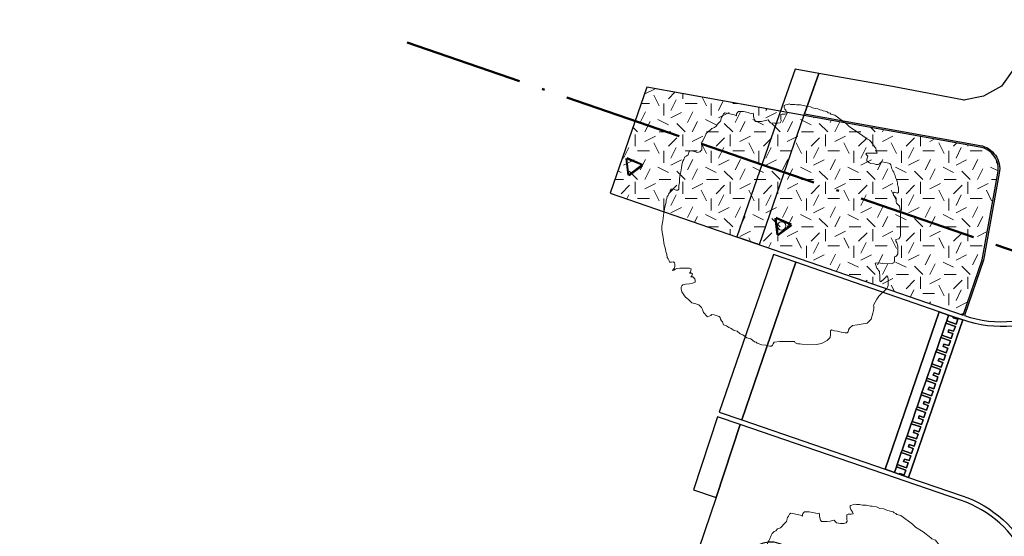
# Model space of a CAD drawing. Extents: x 131293 to 132236, y 397713 to 398701.
# Tile 48 of 63: x 131603 to 131645, y 398402 to 398424. Entities that reach past the tile are written whole.
import ezdxf

# ---------------------------------------------------------------- set-up
doc = ezdxf.new("R2010")
doc.units = 0
doc.linetypes.add('AL-BLADSCHEIDING', pattern=[13, 5, -1, 0, -1, 5, -1])
for name, color, linetype, lineweight in [('B-boom @ 0.2', 7, 'Continuous', 18), ('N-GR-boombescherming @ 0.2', 2, 'Continuous', 25), ('X-AL-bladscheiding', 4, 'AL-BLADSCHEIDING', 50)]:
    doc.layers.add(name, color=color, linetype=linetype, lineweight=lineweight)
doc.layers.add('N-GR-open arcering gras', color=7, linetype='Continuous', lineweight=5, true_color=0x88bc76)
doc.layers.add('X-AL-contourlijnen', color=30, linetype='Continuous', plot=False)

# ---------------------------------------------------------------- blocks, each defined once
blk = doc.blocks.new('*U133')
blk.add_lwpolyline([(-21.81, 7.49), (-22.22, 7.5), (-22.84, 7.7), (-23.25, 7.7), (-23.45, 7.39), (-23.55, 7.09), (-23.76, 6.68), (-23.86, 6.37), (-24.07, 6.17), (-24.17, 5.76), (-24.27, 5.45), (-24.33, 5.09), (-24.38, 4.73), (-24.48, 4.32), (-24.58, 3.91), (-24.69, 3.09), (-24.79, 2.68), (-24.89, 2.27), (-24.9, 1.66), (-25, 1.04), (-25.1, 0.74), (-25.21, -0.08), (-25.21, -0.9), (-24.95, -2.44), (-24.7, -3.98), (-24.5, -4.59), (-24.45, -5), (-24.4, -5.41), (-24.19, -6.03), (-24.09, -6.64), (-23.89, -6.95), (-23.68, -7.36), (-23.58, -7.67), (-23.17, -7.67), (-22.76, -7.57), (-22.56, -7.77), (-22.45, -8.08), (-22.46, -8.49), (-22.56, -8.9), (-22.76, -9.1), (-22.97, -9.41), (-22.66, -9.31), (-22.35, -9.1), (-22.05, -9), (-21.43, -8.9), (-20.51, -8.9), (-20, -8.9), (-19.38, -8.9), (-19.07, -9.01), (-19.08, -9.42), (-19.18, -9.72), (-19.38, -9.93), (-18.97, -9.93), (-18.77, -10.13), (-18.87, -10.54), (-19.08, -10.75), (-18.67, -10.75), (-18.26, -11.16), (-18.16, -11.47), (-18.16, -11.88), (-18.77, -12.08), (-19.39, -12.18), (-20.21, -12.28), (-20.82, -12.39), (-21.03, -12.59), (-21.13, -12.9), (-21.13, -13.31), (-21.03, -13.92), (-20.32, -14.95), (-19.5, -15.56), (-18.88, -16.18), (-18.06, -16.39), (-17.45, -16.59), (-16.84, -17.21), (-16.63, -17.62), (-16.43, -18.23), (-16.22, -18.44), (-16.12, -18.59), (-16.02, -18.75), (-15.61, -19.16), (-14.89, -18.85), (-14.69, -18.65), (-14.23, -18.75), (-13.77, -18.85), (-13.15, -19.06), (-12.95, -19.27), (-12.85, -19.67), (-12.64, -19.98), (-12.44, -20.19), (-12.23, -20.8), (-11.62, -21.01), (-11.41, -21.21), (-11.11, -21.42), (-10.75, -21.57), (-10.39, -21.73), (-9.98, -22.04), (-9.37, -22.14), (-8.75, -22.76), (-8.14, -22.96), (-7.32, -23.58), (-6.5, -23.78), (-5.68, -24.4), (-5.37, -24.5), (-5.17, -24.71), (-4.15, -25.02), (-3.33, -25.12), (-2.92, -25.23), (-2.51, -25.33), (-2.1, -25.33), (-1.89, -25.12), (-1.79, -24.82), (-1.58, -24.51), (-0.35, -24.31), (2.72, -24.31), (2.82, -24.62), (3.44, -24.83), (3.85, -24.83), (4.26, -24.93), (7.33, -24.94), (8.36, -24.73), (9.59, -24.12), (10.2, -23.51), (10.31, -22.89), (10.31, -22.07), (10.51, -21.87), (11.13, -22.08), (11.74, -22.18), (12.56, -22.39), (13.38, -22.49), (13.79, -22.49), (13.99, -22.29), (14.1, -21.88), (14.3, -21.57), (14.92, -20.96), (15.94, -20.8), (16.35, -20.75), (17.17, -20.65), (17.99, -20.45), (18.82, -19.63), (19.23, -18.4), (19.33, -17.79), (19.43, -17.38), (19.44, -16.97), (19.33, -16.66), (20.05, -15.43), (20.46, -14.82), (22.11, -13.18), (22.31, -12.87), (22.41, -12.57), (22.42, -11.24), (22.32, -10.83), (22.11, -10.52), (21.91, -10.83), (21.39, -11.34), (21.08, -11.54), (20.88, -11.75), (20.67, -11.54), (20.68, -10.31), (20.58, -10), (20.58, -9.59), (20.37, -9.39), (20.27, -9.08), (20.06, -8.87), (19.86, -8.26), (19.66, -7.85), (19.96, -7.75), (20.78, -7.85), (21.19, -7.95), (23.04, -7.96), (23.65, -7.75), (23.76, -7.45), (23.76, -7.04), (23.76, -6.52), (24.07, -6.42), (24.27, -6.22), (24.48, -5.91), (24.48, -4.27), (24.28, -3.55), (24.07, -3.25), (24.07, -2.84), (24.69, -2.74), (24.89, -2.43), (25, -2.12), (25.01, 3), (24.8, 4.13), (24.19, 4.75), (24.09, 5.05), (24.09, 5.87), (23.78, 6.28), (23.58, 6.49), (23.47, 6.9), (23.68, 7.1), (24.4, 6.9), (24.6, 7.1), (24.6, 7.92), (24.55, 8.13), (24.5, 8.33), (24.4, 8.64), (24.4, 9.05), (24.3, 9.36), (24.2, 9.76), (23.99, 10.18), (23.89, 10.59), (23.69, 11), (23.59, 11.3), (23.38, 11.61), (23.18, 12.02), (22.97, 12.84), (22.77, 13.15), (21.95, 13.36), (21.03, 13.46), (20.62, 13.05), (20.31, 12.95), (19.9, 12.95), (19.49, 13.05), (18.77, 13.16), (18.47, 13.26), (18.16, 13.46), (17.96, 13.67), (17.96, 14.08), (18.16, 14.69), (17.75, 15.11), (17.96, 15.31), (20.11, 15.31), (19.91, 15.92), (19.8, 16.33), (19.6, 16.54), (18.99, 17.46), (18.68, 17.87), (18.48, 18.08), (17.76, 18.38), (17.55, 18.59), (15.92, 19.82), (14.28, 20.85), (13.67, 21.47), (11.21, 23.31), (10.39, 23.52), (10.19, 23.73), (9.78, 23.83), (9.57, 24.04), (9.16, 24.14), (8.75, 24.24), (8.45, 24.34), (8.04, 24.45), (7.63, 24.65), (6.81, 24.76), (6.5, 24.86), (6.09, 25.07), (5.17, 25.22), (4.86, 25.27), (3.94, 25.48), (3.53, 25.48), (3.12, 25.48), (2.81, 25.53), (2.5, 25.58), (1.89, 25.59), (1.58, 25.69), (1.28, 25.59), (0.87, 25.48), (0.56, 25.38), (0.56, 24.87), (0.66, 24.56), (0.86, 24.36), (1.07, 23.95), (1.17, 23.64), (0.76, 23.54), (0.45, 23.54), (0.15, 23.54), (-0.16, 23.44), (-0.16, 22.52), (-0.06, 22.11), (-0.27, 21.7), (-0.88, 21.6), (-1.5, 21.6), (-2.32, 21.7), (-2.52, 21.91), (-2.83, 22.32), (-3.65, 22.11), (-4.26, 22.01), (-5.49, 22.01), (-5.7, 22.32), (-5.9, 23.04), (-5.9, 23.45), (-6, 23.76), (-6.31, 23.65), (-6.67, 23.76), (-7.03, 23.86), (-8.05, 24.07), (-9.08, 24.07), (-9.28, 23.87), (-9.49, 23.56), (-9.49, 23.15), (-9.9, 23.35), (-10.92, 23.56), (-11.95, 23.77), (-12.25, 23.56), (-12.46, 23.15), (-12.66, 22.85), (-12.87, 22.03), (-13.49, 21.41), (-13.79, 21), (-14.1, 20.7), (-14.72, 20.49), (-15.13, 20.08), (-15.44, 19.88), (-15.64, 19.68), (-15.85, 19.47), (-16.05, 19.06), (-16.46, 18.24), (-16.57, 17.93), (-16.77, 17.63), (-16.88, 17.32), (-16.77, 16.81), (-16.77, 15.99), (-17.19, 15.58), (-17.8, 15.48), (-18.31, 15.68), (-19.13, 15.79), (-19.44, 15.69), (-19.65, 14.97), (-20.06, 14.66), (-20.36, 14.56), (-20.57, 13.95), (-20.78, 13.64), (-20.98, 12.82), (-21.09, 12.21), (-21.19, 11.39), (-21.4, 10.57), (-21.5, 9.75), (-21.5, 9.13), (-21.6, 8.52), (-21.61, 7.7), (-21.81, 7.49)])
at = {"lineweight": 18}
blk.add_circle((0, 0), 0.875, dxfattribs=at)
blk = doc.blocks.new('*U53')
blk.add_lwpolyline([(-21.81, 7.49), (-22.22, 7.5), (-22.84, 7.7), (-23.25, 7.7), (-23.45, 7.39), (-23.55, 7.09), (-23.76, 6.68), (-23.86, 6.37), (-24.07, 6.17), (-24.17, 5.76), (-24.27, 5.45), (-24.33, 5.09), (-24.38, 4.73), (-24.48, 4.32), (-24.58, 3.91), (-24.69, 3.09), (-24.79, 2.68), (-24.89, 2.27), (-24.9, 1.66), (-25, 1.04), (-25.1, 0.74), (-25.21, -0.08), (-25.21, -0.9), (-24.95, -2.44), (-24.7, -3.98), (-24.5, -4.59), (-24.45, -5), (-24.4, -5.41), (-24.19, -6.03), (-24.09, -6.64), (-23.89, -6.95), (-23.68, -7.36), (-23.58, -7.67), (-23.17, -7.67), (-22.76, -7.57), (-22.56, -7.77), (-22.45, -8.08), (-22.46, -8.49), (-22.56, -8.9), (-22.76, -9.1), (-22.97, -9.41), (-22.66, -9.31), (-22.35, -9.1), (-22.05, -9), (-21.43, -8.9), (-20.51, -8.9), (-20, -8.9), (-19.38, -8.9), (-19.07, -9.01), (-19.08, -9.42), (-19.18, -9.72), (-19.38, -9.93), (-18.97, -9.93), (-18.77, -10.13), (-18.87, -10.54), (-19.08, -10.75), (-18.67, -10.75), (-18.26, -11.16), (-18.16, -11.47), (-18.16, -11.88), (-18.77, -12.08), (-19.39, -12.18), (-20.21, -12.28), (-20.82, -12.39), (-21.03, -12.59), (-21.13, -12.9), (-21.13, -13.31), (-21.03, -13.92), (-20.32, -14.95), (-19.5, -15.56), (-18.88, -16.18), (-18.06, -16.39), (-17.45, -16.59), (-16.84, -17.21), (-16.63, -17.62), (-16.43, -18.23), (-16.22, -18.44), (-16.12, -18.59), (-16.02, -18.75), (-15.61, -19.16), (-14.89, -18.85), (-14.69, -18.65), (-14.23, -18.75), (-13.77, -18.85), (-13.15, -19.06), (-12.95, -19.27), (-12.85, -19.67), (-12.64, -19.98), (-12.44, -20.19), (-12.23, -20.8), (-11.62, -21.01), (-11.41, -21.21), (-11.11, -21.42), (-10.75, -21.57), (-10.39, -21.73), (-9.98, -22.04), (-9.37, -22.14), (-8.75, -22.76), (-8.14, -22.96), (-7.32, -23.58), (-6.5, -23.78), (-5.68, -24.4), (-5.37, -24.5), (-5.17, -24.71), (-4.15, -25.02), (-3.33, -25.12), (-2.92, -25.23), (-2.51, -25.33), (-2.1, -25.33), (-1.89, -25.12), (-1.79, -24.82), (-1.58, -24.51), (-0.35, -24.31), (2.72, -24.31), (2.82, -24.62), (3.44, -24.83), (3.85, -24.83), (4.26, -24.93), (7.33, -24.94), (8.36, -24.73), (9.59, -24.12), (10.2, -23.51), (10.31, -22.89), (10.31, -22.07), (10.51, -21.87), (11.13, -22.08), (11.74, -22.18), (12.56, -22.39), (13.38, -22.49), (13.79, -22.49), (13.99, -22.29), (14.1, -21.88), (14.3, -21.57), (14.92, -20.96), (15.94, -20.8), (16.35, -20.75), (17.17, -20.65), (17.99, -20.45), (18.82, -19.63), (19.23, -18.4), (19.33, -17.79), (19.43, -17.38), (19.44, -16.97), (19.33, -16.66), (20.05, -15.43), (20.46, -14.82), (22.11, -13.18), (22.31, -12.87), (22.41, -12.57), (22.42, -11.24), (22.32, -10.83), (22.11, -10.52), (21.91, -10.83), (21.39, -11.34), (21.08, -11.54), (20.88, -11.75), (20.67, -11.54), (20.68, -10.31), (20.58, -10), (20.58, -9.59), (20.37, -9.39), (20.27, -9.08), (20.06, -8.87), (19.86, -8.26), (19.66, -7.85), (19.96, -7.75), (20.78, -7.85), (21.19, -7.95), (23.04, -7.96), (23.65, -7.75), (23.76, -7.45), (23.76, -7.04), (23.76, -6.52), (24.07, -6.42), (24.27, -6.22), (24.48, -5.91), (24.48, -4.27), (24.28, -3.55), (24.07, -3.25), (24.07, -2.84), (24.69, -2.74), (24.89, -2.43), (25, -2.12), (25.01, 3), (24.8, 4.13), (24.19, 4.75), (24.09, 5.05), (24.09, 5.87), (23.78, 6.28), (23.58, 6.49), (23.47, 6.9), (23.68, 7.1), (24.4, 6.9), (24.6, 7.1), (24.6, 7.92), (24.55, 8.13), (24.5, 8.33), (24.4, 8.64), (24.4, 9.05), (24.3, 9.36), (24.2, 9.76), (23.99, 10.18), (23.89, 10.59), (23.69, 11), (23.59, 11.3), (23.38, 11.61), (23.18, 12.02), (22.97, 12.84), (22.77, 13.15), (21.95, 13.36), (21.03, 13.46), (20.62, 13.05), (20.31, 12.95), (19.9, 12.95), (19.49, 13.05), (18.77, 13.16), (18.47, 13.26), (18.16, 13.46), (17.96, 13.67), (17.96, 14.08), (18.16, 14.69), (17.75, 15.11), (17.96, 15.31), (20.11, 15.31), (19.91, 15.92), (19.8, 16.33), (19.6, 16.54), (18.99, 17.46), (18.68, 17.87), (18.48, 18.08), (17.76, 18.38), (17.55, 18.59), (15.92, 19.82), (14.28, 20.85), (13.67, 21.47), (11.21, 23.31), (10.39, 23.52), (10.19, 23.73), (9.78, 23.83), (9.57, 24.04), (9.16, 24.14), (8.75, 24.24), (8.45, 24.34), (8.04, 24.45), (7.63, 24.65), (6.81, 24.76), (6.5, 24.86), (6.09, 25.07), (5.17, 25.22), (4.86, 25.27), (3.94, 25.48), (3.53, 25.48), (3.12, 25.48), (2.81, 25.53), (2.5, 25.58), (1.89, 25.59), (1.58, 25.69), (1.28, 25.59), (0.87, 25.48), (0.56, 25.38), (0.56, 24.87), (0.66, 24.56), (0.86, 24.36), (1.07, 23.95), (1.17, 23.64), (0.76, 23.54), (0.45, 23.54), (0.15, 23.54), (-0.16, 23.44), (-0.16, 22.52), (-0.06, 22.11), (-0.27, 21.7), (-0.88, 21.6), (-1.5, 21.6), (-2.32, 21.7), (-2.52, 21.91), (-2.83, 22.32), (-3.65, 22.11), (-4.26, 22.01), (-5.49, 22.01), (-5.7, 22.32), (-5.9, 23.04), (-5.9, 23.45), (-6, 23.76), (-6.31, 23.65), (-6.67, 23.76), (-7.03, 23.86), (-8.05, 24.07), (-9.08, 24.07), (-9.28, 23.87), (-9.49, 23.56), (-9.49, 23.15), (-9.9, 23.35), (-10.92, 23.56), (-11.95, 23.77), (-12.25, 23.56), (-12.46, 23.15), (-12.66, 22.85), (-12.87, 22.03), (-13.49, 21.41), (-13.79, 21), (-14.1, 20.7), (-14.72, 20.49), (-15.13, 20.08), (-15.44, 19.88), (-15.64, 19.68), (-15.85, 19.47), (-16.05, 19.06), (-16.46, 18.24), (-16.57, 17.93), (-16.77, 17.63), (-16.88, 17.32), (-16.77, 16.81), (-16.77, 15.99), (-17.19, 15.58), (-17.8, 15.48), (-18.31, 15.68), (-19.13, 15.79), (-19.44, 15.69), (-19.65, 14.97), (-20.06, 14.66), (-20.36, 14.56), (-20.57, 13.95), (-20.78, 13.64), (-20.98, 12.82), (-21.09, 12.21), (-21.19, 11.39), (-21.4, 10.57), (-21.5, 9.75), (-21.5, 9.13), (-21.6, 8.52), (-21.61, 7.7), (-21.81, 7.49)])
at = {"lineweight": 18}
blk.add_circle((0, 0), 0.875, dxfattribs=at)
blk = doc.blocks.new('CS Boombescherming')
at = {"lineweight": 5}
for p, q in [((-2.11, 0.34), (1.07, 1.88)), ((1.09, -1.84), (1.36, 1.68)), ((-2.14, 0), (0.78, -1.99))]:
    blk.add_line(p, q, dxfattribs=at)
at = {"lineweight": 35}
for p, q in [((-2.03, 0.16), (1.16, 1.7)), ((-2.03, 0.16), (0.9, -1.83)), ((0.9, -1.83), (1.16, 1.7))]:
    blk.add_line(p, q, dxfattribs=at)

msp = doc.modelspace()

# ---------------------------------------------------------------- hatches: boundary and pattern name
at = {"layer": 'N-GR-open arcering gras'}
h = msp.add_hatch(dxfattribs=at)
h.set_pattern_fill('CS-GRAS', color=256, scale=0.2)
h.set_pattern_definition([(0, (131640.1182, 398417.0754), (2, 2), [0.5, -1.5]), (0, (131641.2182, 398418.2754), (2, 2), [0.5, -1.5]), (90, (131640.3182, 398417.7754), (-2, 2), [0.5, -1.5]), (90, (131641.1182, 398418.4754), (-2, 2), [0.5, -1.5]), (45, (131640.5182, 398418.4754), (0, 2), [0.5, -2.32843]), (135, (131641.2182, 398417.0754), (-2, 0), [0.5, -2.32843]), (26.565, (131640.6182, 398417.6754), (2, 8e-10), [0.5, -3.97214]), (26.565, (131641.5182, 398418.6754), (2, 8e-10), [0.5, -3.97214]), (63.435, (131641.5182, 398417.0754), (1e-10, 2), [0.5, -3.97214]), (63.435, (131640.6182, 398417.9754), (1e-10, 2), [0.5, -3.97214]), (63.435, (131641.3182, 398417.4754), (1e-10, 2), [0.5, -3.97214]), (116.565, (131640.1182, 398418.1754), (-8e-10, 2), [0.5, -3.97214]), (153.435, (131640.5182, 398417.3754), (-2, 1e-10), [0.5, -3.97214])])
edge = h.paths.add_edge_path()
edge.add_arc((131643.455, 398417.517), 0.94, 349.6795, 439.8665)
edge.add_line((131643.621, 398418.443), (131629.608, 398420.958))
edge.add_line((131629.608, 398420.958), (131628.066, 398416.499))
edge.add_line((131628.066, 398416.499), (131642.915, 398411.367))
edge.add_line((131642.915, 398411.367), (131643.714, 398413.69))
edge.add_line((131643.714, 398413.69), (131644.38, 398417.349))

# ---------------------------------------------------------------- linework, layer by layer
at = {"layer": 'X-AL-bladscheiding', "flags": 128}
msp.add_lwpolyline([(131619.525, 398422.841), (131679.13, 398402.339)], dxfattribs=at)
at = {"layer": 'X-AL-contourlijnen', "flags": 128}
for points in [[(131651.797, 398457.759), (131645.352, 398422.351), (131645.121, 398421.837), (131644.531, 398421.009), (131643.779, 398420.58), (131642.955, 398420.418), (131642.956, 398420.423), (131639.94, 398420.99), (131636.839, 398421.544), (131636.248, 398419.837), (131643.634, 398418.51, -0.414928), (131644.441, 398417.347), (131643.772, 398413.675), (131642.971, 398411.348, 0.459735), (131649.263, 398415.024), (131649.604, 398416.9, 0.414214), (131649.363, 398417.249), (131648.084, 398417.482), (131647.297, 398417.625), (131647.297, 398417.626, -0.402543), (131646.532, 398418.781), (131647.356, 398423.306), (131647.571, 398424.487)], [(131620.849, 398325.824), (131615.809, 398327.557), (131609.401, 398329.759), (131613.652, 398341.939), (131614.858, 398345.395), (131619.856, 398359.897), (131619.856, 398359.898), (131621.023, 398363.303), (131626.78, 398380.252), (131627.957, 398383.718), (131633.875, 398401.141, -0.415466), (131635.148, 398401.765), (131643.338, 398398.944, -0.414017), (131643.958, 398397.674), (131642.964, 398394.781), (131644.382, 398394.293, 0.414214), (131644.763, 398394.479), (131645.791, 398397.468, 0.414025), (131642.815, 398403.567), (131633.536, 398406.763), (131632.523, 398403.69), (131615.908, 398354.776), (131603.209, 398318.393)]]:
    msp.add_lwpolyline(points, format="xyb", dxfattribs=at)
for points in [[(131636.248, 398419.837), (131636.839, 398421.544), (131635.843, 398421.722), (131635.303, 398420.164), (131633.399, 398414.659), (131634.344, 398414.332)], [(131635.883, 398413.589), (131634.937, 398413.916), (131632.656, 398407.277), (131633.601, 398406.952)], [(131641.913, 398411.502), (131635.883, 398413.589), (131633.601, 398406.952), (131633.602, 398406.952), (131639.631, 398404.875)], [(131641.36, 398408.607), (131641.395, 398408.707), (131641.569, 398409.212), (131641.603, 398409.312), (131641.777, 398409.818), (131641.811, 398409.917), (131641.986, 398410.423), (131642.02, 398410.522), (131642.194, 398411.028), (131642.228, 398411.127), (131642.31, 398411.365), (131641.913, 398411.502), (131639.631, 398404.875), (131640.028, 398404.738), (131640.11, 398404.977), (131640.144, 398405.076), (131640.318, 398405.582), (131640.353, 398405.681), (131640.527, 398406.187), (131640.561, 398406.286), (131640.735, 398406.792), (131640.769, 398406.891), (131640.944, 398407.397), (131640.978, 398407.496), (131641.152, 398408.002), (131641.186, 398408.101)], [(131642.906, 398411.159), (131640.624, 398404.533), (131640.226, 398404.67), (131640.028, 398404.738), (131639.631, 398404.875), (131641.913, 398411.502), (131642.31, 398411.365), (131642.509, 398411.296)], [(131642.906, 398411.159), (131642.509, 398411.296), (131642.495, 398411.257), (131642.694, 398411.189), (131642.625, 398410.99), (131642.228, 398411.127), (131642.194, 398411.028), (131642.591, 398410.891), (131642.52, 398410.683), (131642.321, 398410.751), (131642.287, 398410.652), (131642.485, 398410.584), (131642.417, 398410.385), (131642.02, 398410.522), (131641.986, 398410.423), (131642.383, 398410.286), (131642.311, 398410.078), (131642.113, 398410.146), (131642.078, 398410.047), (131642.277, 398409.979), (131642.209, 398409.78), (131641.811, 398409.917), (131641.777, 398409.818), (131642.174, 398409.681), (131642.103, 398409.473), (131641.904, 398409.541), (131641.87, 398409.442), (131642.069, 398409.373), (131642, 398409.175), (131641.603, 398409.312), (131641.569, 398409.212), (131641.966, 398409.076), (131641.894, 398408.868), (131641.696, 398408.936), (131641.662, 398408.837), (131641.86, 398408.768), (131641.792, 398408.57), (131641.395, 398408.707), (131641.36, 398408.607), (131641.758, 398408.471), (131641.686, 398408.263), (131641.487, 398408.331), (131641.453, 398408.232), (131641.652, 398408.163), (131641.583, 398407.965), (131641.186, 398408.101), (131641.152, 398408.002), (131641.549, 398407.865), (131641.478, 398407.657), (131641.279, 398407.726), (131641.245, 398407.627), (131641.443, 398407.558), (131641.375, 398407.36), (131640.978, 398407.496), (131640.944, 398407.397), (131641.341, 398407.26), (131641.269, 398407.052), (131641.071, 398407.121), (131641.036, 398407.021), (131641.235, 398406.953), (131641.167, 398406.754), (131640.769, 398406.891), (131640.735, 398406.792), (131641.132, 398406.655), (131641.061, 398406.447), (131640.862, 398406.516), (131640.828, 398406.416), (131641.026, 398406.348), (131640.958, 398406.149), (131640.561, 398406.286), (131640.527, 398406.187), (131640.924, 398406.05), (131640.852, 398405.842), (131640.654, 398405.91), (131640.62, 398405.811), (131640.818, 398405.743), (131640.75, 398405.544), (131640.353, 398405.681), (131640.318, 398405.582), (131640.715, 398405.445), (131640.644, 398405.237), (131640.445, 398405.305), (131640.411, 398405.206), (131640.61, 398405.138), (131640.541, 398404.939), (131640.144, 398405.076), (131640.11, 398404.977), (131640.507, 398404.84), (131640.435, 398404.632), (131640.237, 398404.7), (131640.226, 398404.67), (131640.624, 398404.533)], [(131642.694, 398411.189), (131642.495, 398411.257), (131642.509, 398411.296), (131642.31, 398411.365), (131642.228, 398411.127), (131642.625, 398410.99)], [(131642.417, 398410.385), (131642.485, 398410.584), (131642.287, 398410.652), (131642.321, 398410.751), (131642.52, 398410.683), (131642.591, 398410.891), (131642.194, 398411.028), (131642.02, 398410.522)], [(131642.194, 398411.028), (131642.591, 398410.891), (131642.52, 398410.683), (131642.321, 398410.751), (131642.287, 398410.652), (131642.485, 398410.584), (131642.417, 398410.385), (131642.02, 398410.522)], [(131642.209, 398409.78), (131642.277, 398409.979), (131642.078, 398410.047), (131642.113, 398410.146), (131642.311, 398410.078), (131642.383, 398410.286), (131641.986, 398410.423), (131641.811, 398409.917)], [(131641.986, 398410.423), (131642.383, 398410.286), (131642.311, 398410.078), (131642.113, 398410.146), (131642.078, 398410.047), (131642.277, 398409.979), (131642.209, 398409.78), (131641.811, 398409.917)], [(131642, 398409.175), (131642.069, 398409.373), (131641.87, 398409.442), (131641.904, 398409.541), (131642.103, 398409.473), (131642.174, 398409.681), (131641.777, 398409.818), (131641.603, 398409.312)], [(131641.777, 398409.818), (131642.174, 398409.681), (131642.103, 398409.473), (131641.904, 398409.541), (131641.87, 398409.442), (131642.069, 398409.373), (131642, 398409.175), (131641.603, 398409.312)], [(131641.792, 398408.57), (131641.86, 398408.768), (131641.662, 398408.837), (131641.696, 398408.936), (131641.894, 398408.868), (131641.966, 398409.076), (131641.569, 398409.212), (131641.395, 398408.707)], [(131641.569, 398409.212), (131641.966, 398409.076), (131641.894, 398408.868), (131641.696, 398408.936), (131641.662, 398408.837), (131641.86, 398408.768), (131641.792, 398408.57), (131641.395, 398408.707)], [(131641.583, 398407.965), (131641.652, 398408.163), (131641.453, 398408.232), (131641.487, 398408.331), (131641.686, 398408.263), (131641.758, 398408.471), (131641.36, 398408.607), (131641.186, 398408.101)], [(131641.36, 398408.607), (131641.758, 398408.471), (131641.686, 398408.263), (131641.487, 398408.331), (131641.453, 398408.232), (131641.652, 398408.163), (131641.583, 398407.965), (131641.186, 398408.101)], [(131641.375, 398407.36), (131641.443, 398407.558), (131641.245, 398407.627), (131641.279, 398407.726), (131641.478, 398407.657), (131641.549, 398407.865), (131641.152, 398408.002), (131640.978, 398407.496)], [(131641.152, 398408.002), (131641.549, 398407.865), (131641.478, 398407.657), (131641.279, 398407.726), (131641.245, 398407.627), (131641.443, 398407.558), (131641.375, 398407.36), (131640.978, 398407.496)], [(131633.536, 398406.763), (131632.587, 398407.076), (131631.575, 398404.007), (131632.523, 398403.69)], [(131641.167, 398406.754), (131641.235, 398406.953), (131641.036, 398407.021), (131641.071, 398407.121), (131641.269, 398407.052), (131641.341, 398407.26), (131640.944, 398407.397), (131640.769, 398406.891)], [(131640.944, 398407.397), (131641.341, 398407.26), (131641.269, 398407.052), (131641.071, 398407.121), (131641.036, 398407.021), (131641.235, 398406.953), (131641.167, 398406.754), (131640.769, 398406.891)], [(131640.958, 398406.149), (131641.026, 398406.348), (131640.828, 398406.416), (131640.862, 398406.516), (131641.061, 398406.447), (131641.132, 398406.655), (131640.735, 398406.792), (131640.561, 398406.286)], [(131640.735, 398406.792), (131641.132, 398406.655), (131641.061, 398406.447), (131640.862, 398406.516), (131640.828, 398406.416), (131641.026, 398406.348), (131640.958, 398406.149), (131640.561, 398406.286)], [(131640.75, 398405.544), (131640.818, 398405.743), (131640.62, 398405.811), (131640.654, 398405.91), (131640.852, 398405.842), (131640.924, 398406.05), (131640.527, 398406.187), (131640.353, 398405.681)], [(131640.527, 398406.187), (131640.924, 398406.05), (131640.852, 398405.842), (131640.654, 398405.91), (131640.62, 398405.811), (131640.818, 398405.743), (131640.75, 398405.544), (131640.353, 398405.681)], [(131640.541, 398404.939), (131640.61, 398405.138), (131640.411, 398405.206), (131640.445, 398405.305), (131640.644, 398405.237), (131640.715, 398405.445), (131640.318, 398405.582), (131640.144, 398405.076)], [(131640.318, 398405.582), (131640.715, 398405.445), (131640.644, 398405.237), (131640.445, 398405.305), (131640.411, 398405.206), (131640.61, 398405.138), (131640.541, 398404.939), (131640.144, 398405.076)], [(131640.507, 398404.84), (131640.11, 398404.977), (131640.028, 398404.738), (131640.226, 398404.67), (131640.237, 398404.7), (131640.435, 398404.632)]]:
    msp.add_lwpolyline(points, close=True, dxfattribs=at)
for points in [[(131644.38, 398417.349, 0.41517), (131643.621, 398418.443), (131629.608, 398420.958), (131628.066, 398416.499), (131642.915, 398411.367), (131643.714, 398413.69)], [(131659.348, 398405.557), (131657.267, 398406.273, -0.370718), (131653.975, 398411.899), (131654.357, 398413.997), (131649.441, 398414.894, -0.453958), (131642.906, 398411.159), (131640.624, 398404.533), (131642.88, 398403.756, -0.414025), (131645.98, 398397.403), (131645.96, 398397.345), (131650.688, 398395.72, -0.413634), (131657.033, 398398.827)]]:
    msp.add_lwpolyline(points, format="xyb", close=True, dxfattribs=at)

# ---------------------------------------------------------------- block references
at = {"layer": 'B-boom @ 0.2', "xscale": 0.2, "yscale": 0.2, "zscale": 0.2}
for name, p in [('*U53', (131635.279, 398415.122)), ('*U133', (131638.055, 398398.271))]:
    msp.add_blockref(name, p, dxfattribs=at)
at = {"layer": 'N-GR-boombescherming @ 0.2', "xscale": 0.2, "yscale": 0.2, "zscale": 0.2, "rotation": 71.02}
for p in [(131629.003, 398417.636), (131635.279, 398415.122)]:
    msp.add_blockref('CS Boombescherming', p, dxfattribs=at)

doc.saveas('drawing.dxf')
